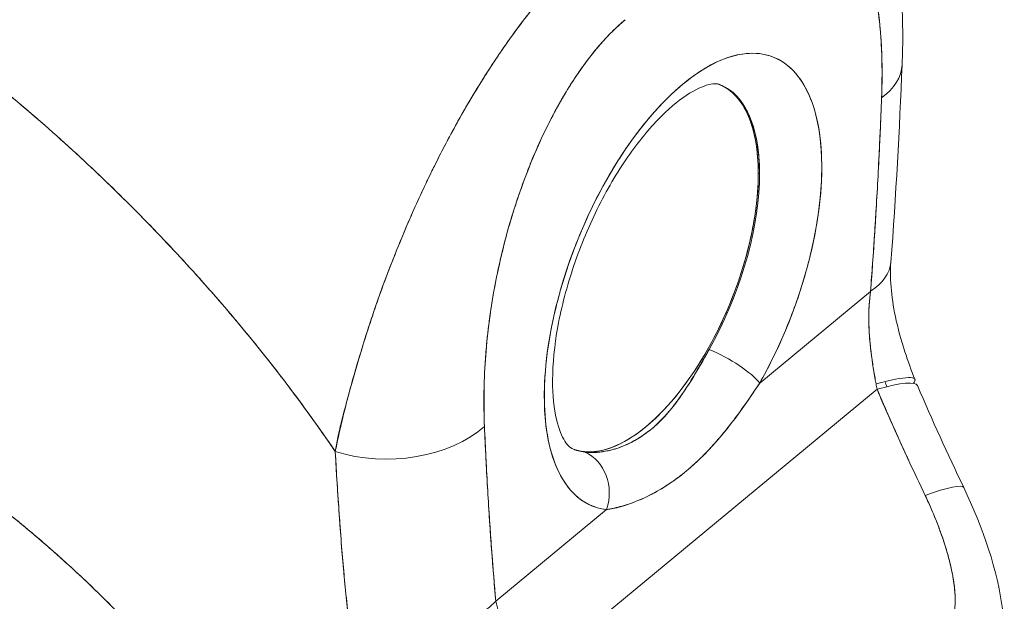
# Model space of a CAD drawing. Header units: inches. Extents: x 14 to 326, y 10 to 205.
# Tile 102 of 107: x 312.858 to 314.219, y 150.001 to 150.804. Entities that reach past the tile are written whole.
import ezdxf

# ---------------------------------------------------------------- set-up
doc = ezdxf.new("R2010")
doc.units = ezdxf.units.IN
doc.header["$LTSCALE"] = 20
doc.header["$MEASUREMENT"] = 0
doc.layers.add('Visible (ANSI)', color=7, linetype='Continuous', lineweight=5)

msp = doc.modelspace()

# ---------------------------------------------------------------- linework, layer by layer
at = {"layer": 'Visible (ANSI)'}
for p, q in [((313.8251, 150.7147), (313.8268, 150.714)), ((313.8807, 150.591), (313.879, 150.5917)), ((313.8791, 150.5918), (313.8808, 150.5911)), ((313.881, 150.3022), (314.0342, 150.4288)), ((314.0342, 150.4288), (313.881, 150.3022)), ((313.5877, 149.9172), (314.0432, 150.2936)), ((314.0432, 150.2936), (313.5877, 149.9172)), ((313.5162, 150.0007), (313.6694, 150.1273)), ((313.6694, 150.1273), (313.5162, 150.0007)), ((313.3013, 150.0986), (313.3013, 150.0984)), ((313.3013, 150.0984), (313.3013, 150.0986))]:
    msp.add_line(p, q, dxfattribs=at)
for centre, major_axis, ratio, start_param, end_param in [((313.775, 150.4423), (-0.1253, -0.31), 0.468323, 1.297749, 6.412219), ((313.9205, 150.7482), (0.1574, -0.0063), 0.537204, 5.694527, 6.283189), ((313.9205, 150.7482), (0.1574, -0.0063), 0.537204, 5.694527, 6.283189), ((313.7251, 150.4624), (0.1017, 0.2516), 0.468323, 4.439342, 6.300711), ((313.7251, 150.4624), (0.1017, 0.2516), 0.468323, 5.42578, 6.308297), ((313.7234, 150.4631), (0.1017, 0.2516), 0.468323, 0, 0.001837), ((313.7234, 150.4631), (0.1017, 0.2516), 0.468323, 5.42578, 6.275948), ((313.7234, 150.4631), (-0.1017, -0.2517), 0.468323, 0.028296, 2.283811), ((313.9052, 150.481), (0.157, -0.012), 0.49617, 5.713457, 6.283181), ((313.9052, 150.481), (0.157, -0.012), 0.49617, 5.713459, 6.283188), ((313.8294, 150.323), (0.0548, -0.031), 0.238266, 0.503176, 2.040921), ((313.8294, 150.323), (-0.0548, 0.031), 0.238266, 3.644769, 5.182514), ((313.9492, 150.2491), (0.1464, 0.058), 0.120363, 6.061237, 7.122281), ((314.1933, 150.3717), (0.0275, 0.2189), 0.70111, 1.98627, 2.021983), ((313.9545, 150.2363), (0.1446, 0.0623), 0.147859, 0.000003, 0.848059), ((313.3715, 150.2944), (0.1573, 0.007), 0.617128, 4.172269, 5.645698), ((313.3715, 150.2944), (-0.1573, -0.007), 0.617128, 1.030676, 2.504106), ((313.3135, 150.2355), (-0.0472, 0), 0.578202, 1.161852, 1.163791), ((313.3135, 150.2355), (0.0472, 0), 0.578202, 4.303445, 4.305383), ((313.7251, 150.4624), (-0.1017, -0.2516), 0.468323, 6.265659, 6.412219), ((313.6178, 150.1482), (0.0072, 0.0626), 0.876213, 4.47423, 6.011978), ((313.6178, 150.1482), (0.0072, 0.0626), 0.876212, 4.474232, 6.011976), ((313.3135, 150.2047), (-0.0472, 0), 0.578202, 1.186378, 1.187251), ((314.021, 150.0897), (0.142, 0.0681), 0.112315, 6.283181, 7.125936), ((314.021, 150.0897), (0.142, 0.0681), 0.112315, 6.283181, 7.125936), ((313.6712, 150.0856), (-0.0602, 0.0728), 0.668099, 4.890806, 4.89093), ((313.3872, 150.0529), (-0.1568, -0.0141), 0.65231, 1.031704, 2.475549)]:
    msp.add_ellipse(centre, major_axis=major_axis, ratio=ratio, start_param=start_param, end_param=end_param, dxfattribs=at)
for points, knots in [([(314.0157, 151.0585), (314.0373, 151.0236), (314.0516, 150.9852), (314.0734, 150.8955), (314.0784, 150.8422), (314.0788, 150.7721), (314.0785, 150.7571), (314.0779, 150.7419)], [0, 0, 0, 0, 0.488877, 0.488877, 1.102199, 1.102199, 1.266683, 1.266683, 1.266683, 1.266683]), ([(314.0495, 150.696), (314.0507, 150.7315), (314.0501, 150.7633), (314.0476, 150.7915), (314.0451, 150.8196), (314.0406, 150.8442), (314.0349, 150.8651), (314.0292, 150.8861), (314.0221, 150.9036), (314.0141, 150.9178), (314.006, 150.9321), (313.997, 150.9432), (313.9873, 150.9515), (313.9777, 150.9598), (313.9673, 150.9652), (313.9566, 150.9682), (313.9458, 150.9712), (313.9347, 150.9717), (313.9233, 150.9699), (313.9119, 150.9682), (313.9003, 150.9643), (313.8888, 150.9585), (313.8772, 150.9527), (313.8657, 150.945), (313.8541, 150.9354)], [0, 0, 0, 0, 0.125, 0.125, 0.125, 0.25, 0.25, 0.25, 0.375, 0.375, 0.375, 0.5, 0.5, 0.5, 0.625, 0.625, 0.625, 0.75, 0.75, 0.75, 0.875, 0.875, 0.875, 1, 1, 1, 1]), ([(314.0495, 150.696), (314.0498, 150.7027), (314.05, 150.7093), (314.0501, 150.7159), (314.0502, 150.7231), (314.0503, 150.7302), (314.0502, 150.7372), (314.0501, 150.745), (314.0499, 150.7526), (314.0496, 150.7602), (314.0493, 150.7685), (314.0488, 150.7766), (314.0482, 150.7846), (314.0474, 150.7935), (314.0465, 150.8022), (314.0455, 150.8107), (314.0447, 150.817), (314.0437, 150.8232), (314.0427, 150.8293), (314.0422, 150.8323), (314.0417, 150.8353), (314.0411, 150.8382), (314.0392, 150.8481), (314.037, 150.8575), (314.0345, 150.8666), (314.0317, 150.8766), (314.0286, 150.8861), (314.025, 150.895), (314.0211, 150.9048), (314.0166, 150.9138), (314.0117, 150.922), (314.0104, 150.9241), (314.0091, 150.9261), (314.0078, 150.9281), (314.0037, 150.9341), (313.9994, 150.9395), (313.9948, 150.9444), (313.9892, 150.9502), (313.9832, 150.9552), (313.9768, 150.9592), (313.9711, 150.9628), (313.965, 150.9656), (313.9587, 150.9676), (313.9534, 150.9692), (313.948, 150.9702), (313.9423, 150.9707), (313.9418, 150.9707), (313.9413, 150.9707), (313.9408, 150.9708), (313.9352, 150.9711), (313.9295, 150.9708), (313.9237, 150.97), (313.9184, 150.9692), (313.913, 150.9679), (313.9075, 150.9662), (313.9025, 150.9646), (313.8975, 150.9626), (313.8924, 150.9602), (313.8878, 150.9581), (313.8831, 150.9556), (313.8784, 150.9528), (313.8742, 150.9502), (313.8699, 150.9474), (313.8657, 150.9444), (313.8618, 150.9416), (313.858, 150.9386), (313.8541, 150.9354)], [0, 0, 0, 0, 0.034588, 0.034588, 0.034588, 0.072613, 0.072613, 0.072613, 0.11445, 0.11445, 0.11445, 0.16066, 0.16066, 0.16066, 0.2119, 0.2119, 0.2119, 0.25, 0.25, 0.25, 0.268909, 0.268909, 0.268909, 0.332309, 0.332309, 0.332309, 0.40259, 0.40259, 0.40259, 0.480099, 0.480099, 0.480099, 0.5, 0.5, 0.5, 0.559815, 0.559815, 0.559815, 0.632197, 0.632197, 0.632197, 0.696757, 0.696757, 0.696757, 0.75, 0.75, 0.75, 0.754844, 0.754844, 0.754844, 0.806927, 0.806927, 0.806927, 0.853712, 0.853712, 0.853712, 0.896031, 0.896031, 0.896031, 0.93419, 0.93419, 0.93419, 0.968796, 0.968796, 0.968796, 1, 1, 1, 1]), ([(313.6566, 150.9113), (313.6508, 150.9067), (313.6443, 150.9011), (313.6374, 150.8949), (313.6317, 150.8896), (313.6256, 150.8839), (313.6195, 150.8778), (313.6177, 150.876), (313.6158, 150.8741), (313.6139, 150.8721), (313.605, 150.8631), (313.596, 150.8533), (313.5866, 150.8425), (313.5835, 150.839), (313.5805, 150.8354), (313.5773, 150.8317), (313.5705, 150.8236), (313.5635, 150.8149), (313.5564, 150.8056), (313.5479, 150.7948), (313.5393, 150.783), (313.5305, 150.7705), (313.5284, 150.7675), (313.5263, 150.7645), (313.5242, 150.7615), (313.5134, 150.7457), (313.5023, 150.7286), (313.4912, 150.7105), (313.4876, 150.7046), (313.4839, 150.6986), (313.4803, 150.6925), (313.4729, 150.68), (313.4656, 150.6672), (313.4584, 150.6539), (313.4541, 150.6462), (313.4499, 150.6384), (313.4458, 150.6304), (313.4409, 150.6211), (313.4361, 150.6116), (313.4313, 150.602), (313.4298, 150.599), (313.4283, 150.596), (313.4269, 150.593), (313.4168, 150.5725), (313.4071, 150.5513), (313.3976, 150.5298), (313.3937, 150.5208), (313.3899, 150.5118), (313.3861, 150.5027), (313.3811, 150.4906), (313.3762, 150.4785), (313.3714, 150.4662), (313.3634, 150.4458), (313.3558, 150.4251), (313.3487, 150.4042), (313.348, 150.4022), (313.3473, 150.4001), (313.3466, 150.398), (313.3437, 150.3894), (313.3408, 150.3808), (313.3381, 150.3722), (313.3353, 150.3633), (313.3325, 150.3545), (313.3299, 150.3458), (313.3245, 150.3279), (313.3195, 150.3106), (313.3149, 150.2941), (313.3148, 150.2937), (313.3147, 150.2933), (313.3146, 150.2929), (313.3101, 150.2768), (313.306, 150.2615), (313.3025, 150.2471), (313.2991, 150.2332), (313.2963, 150.22), (313.2943, 150.2076)], [0, 0, 0, 0, 0.060624, 0.060624, 0.060624, 0.111111, 0.111111, 0.111111, 0.126587, 0.126587, 0.126587, 0.198791, 0.198791, 0.198791, 0.222222, 0.222222, 0.222222, 0.273294, 0.273294, 0.273294, 0.333333, 0.333333, 0.333333, 0.347437, 0.347437, 0.347437, 0.420522, 0.420522, 0.420522, 0.444444, 0.444444, 0.444444, 0.493399, 0.493399, 0.493399, 0.52195, 0.52195, 0.52195, 0.555556, 0.555556, 0.555556, 0.565886, 0.565886, 0.565886, 0.637117, 0.637117, 0.637117, 0.666667, 0.666667, 0.666667, 0.705993, 0.705993, 0.705993, 0.771333, 0.771333, 0.771333, 0.777778, 0.777778, 0.777778, 0.804681, 0.804681, 0.804681, 0.832365, 0.832365, 0.832365, 0.888889, 0.888889, 0.888889, 0.890266, 0.890266, 0.890266, 0.946106, 0.946106, 0.946106, 1, 1, 1, 1]), ([(313.2943, 150.2076), (313.2956, 150.2143), (313.297, 150.221), (313.2985, 150.2279), (313.3002, 150.2355), (313.302, 150.2432), (313.3038, 150.251), (313.3059, 150.2596), (313.3081, 150.2683), (313.3104, 150.2771), (313.3122, 150.2842), (313.3141, 150.2914), (313.3161, 150.2986), (313.3168, 150.3013), (313.3176, 150.304), (313.3183, 150.3067), (313.3214, 150.3176), (313.3246, 150.3287), (313.328, 150.3399), (313.3317, 150.3523), (313.3356, 150.3649), (313.3397, 150.3774), (313.3416, 150.3833), (313.3436, 150.3892), (313.3456, 150.3951), (313.3484, 150.4034), (313.3512, 150.4116), (313.3542, 150.4198), (313.3599, 150.4359), (313.3658, 150.4519), (313.372, 150.4677), (313.3751, 150.4757), (313.3783, 150.4836), (313.3815, 150.4915), (313.3856, 150.5016), (313.3898, 150.5116), (313.3941, 150.5216), (313.4028, 150.5418), (313.4118, 150.5616), (313.421, 150.5809), (313.4215, 150.5818), (313.4219, 150.5827), (313.4223, 150.5836), (313.4315, 150.6028), (313.441, 150.6215), (313.4506, 150.6396), (313.4559, 150.6495), (313.4613, 150.6594), (313.4667, 150.669), (313.4711, 150.6768), (313.4756, 150.6845), (313.4801, 150.6921), (313.4894, 150.7078), (313.4988, 150.723), (313.5083, 150.7376), (313.51, 150.7403), (313.5117, 150.7429), (313.5135, 150.7456), (313.5205, 150.7562), (313.5276, 150.7665), (313.5347, 150.7765), (313.543, 150.788), (313.5512, 150.7991), (313.5595, 150.8097), (313.5601, 150.8105), (313.5607, 150.8112), (313.5614, 150.812), (313.5684, 150.821), (313.5755, 150.8296), (313.5825, 150.8378), (313.5896, 150.8461), (313.5967, 150.854), (313.6037, 150.8616), (313.6056, 150.8636), (313.6075, 150.8655), (313.6094, 150.8675), (313.6139, 150.8723), (313.6185, 150.8769), (313.6231, 150.8813), (313.629, 150.8871), (313.6349, 150.8926), (313.6407, 150.8978), (313.6461, 150.9025), (313.6514, 150.907), (313.6566, 150.9113)], [0, 0, 0, 0, 0.025561, 0.025561, 0.025561, 0.054074, 0.054074, 0.054074, 0.085653, 0.085653, 0.085653, 0.111111, 0.111111, 0.111111, 0.120564, 0.120564, 0.120564, 0.159118, 0.159118, 0.159118, 0.202025, 0.202025, 0.202025, 0.222222, 0.222222, 0.222222, 0.25045, 0.25045, 0.25045, 0.305586, 0.305586, 0.305586, 0.333333, 0.333333, 0.333333, 0.368899, 0.368899, 0.368899, 0.441105, 0.441105, 0.441105, 0.444444, 0.444444, 0.444444, 0.516088, 0.516088, 0.516088, 0.555556, 0.555556, 0.555556, 0.587675, 0.587675, 0.587675, 0.654416, 0.654416, 0.654416, 0.666667, 0.666667, 0.666667, 0.716143, 0.716143, 0.716143, 0.773469, 0.773469, 0.773469, 0.777778, 0.777778, 0.777778, 0.826688, 0.826688, 0.826688, 0.875825, 0.875825, 0.875825, 0.888889, 0.888889, 0.888889, 0.920777, 0.920777, 0.920777, 0.962174, 0.962174, 0.962174, 1, 1, 1, 1]), ([(312.7028, 150.8091), (312.737, 150.7845), (312.77, 150.7595), (312.8017, 150.7342), (312.8334, 150.709), (312.8638, 150.6835), (312.893, 150.658), (312.9221, 150.6324), (312.95, 150.6068), (312.9766, 150.5812), (313.0033, 150.5557), (313.0286, 150.5302), (313.0528, 150.5049), (313.077, 150.4796), (313.1, 150.4544), (313.1218, 150.4296), (313.1436, 150.4048), (313.1642, 150.3803), (313.1838, 150.3562), (313.2033, 150.332), (313.2217, 150.3083), (313.2391, 150.285), (313.2565, 150.2617), (313.2728, 150.2389), (313.2881, 150.2166), (313.2902, 150.2136), (313.2922, 150.2106), (313.2943, 150.2076)], [0, 0, 0, 0, 0.122921, 0.122921, 0.122921, 0.245842, 0.245842, 0.245842, 0.368763, 0.368763, 0.368763, 0.491684, 0.491684, 0.491684, 0.614605, 0.614605, 0.614605, 0.737526, 0.737526, 0.737526, 0.860447, 0.860447, 0.860447, 0.983368, 0.983368, 0.983368, 1, 1, 1, 1]), ([(313.2943, 150.2076), (313.2787, 150.2305), (313.2621, 150.254), (313.2443, 150.2779), (313.2266, 150.3019), (313.2077, 150.3264), (313.1877, 150.3513), (313.1676, 150.3762), (313.1464, 150.4015), (313.1239, 150.4272), (313.1015, 150.4528), (313.0777, 150.4788), (313.0527, 150.5049), (313.0277, 150.5311), (313.0014, 150.5575), (312.9738, 150.5839), (312.9462, 150.6104), (312.9172, 150.6369), (312.8869, 150.6633), (312.8566, 150.6897), (312.8249, 150.716), (312.7918, 150.7421), (312.7632, 150.7647), (312.7335, 150.787), (312.7028, 150.8091)], [0, 0, 0, 0, 0.127116, 0.127116, 0.127116, 0.254233, 0.254233, 0.254233, 0.381349, 0.381349, 0.381349, 0.508466, 0.508466, 0.508466, 0.635582, 0.635582, 0.635582, 0.762699, 0.762699, 0.762699, 0.889815, 0.889815, 0.889815, 1, 1, 1, 1]), ([(313.6952, 150.8041), (313.6836, 150.7946), (313.6721, 150.7832), (313.6605, 150.7699), (313.649, 150.7566), (313.6374, 150.7414), (313.626, 150.7243), (313.6147, 150.7072), (313.6035, 150.6883), (313.5928, 150.6676), (313.5821, 150.6468), (313.5717, 150.6243), (313.5621, 150.6001), (313.5524, 150.5758), (313.5434, 150.5498), (313.5354, 150.5223), (313.5274, 150.4948), (313.5204, 150.4657), (313.5147, 150.4353), (313.5091, 150.4049), (313.5047, 150.3731), (313.5022, 150.3408), (313.4998, 150.3086), (313.4993, 150.2758), (313.5005, 150.2423)], [0, 0, 0, 0, 0.125, 0.125, 0.125, 0.25, 0.25, 0.25, 0.375, 0.375, 0.375, 0.5, 0.5, 0.5, 0.625, 0.625, 0.625, 0.75, 0.75, 0.75, 0.875, 0.875, 0.875, 1, 1, 1, 1]), ([(313.6952, 150.8041), (313.6915, 150.801), (313.6878, 150.7978), (313.6841, 150.7944), (313.68, 150.7906), (313.676, 150.7866), (313.6719, 150.7824), (313.6675, 150.7778), (313.6631, 150.7729), (313.6587, 150.7678), (313.6539, 150.7622), (313.6491, 150.7562), (313.6444, 150.7501), (313.6392, 150.7433), (313.6341, 150.7362), (313.6291, 150.7288), (313.6236, 150.7207), (313.6182, 150.7123), (313.6129, 150.7036), (313.6109, 150.7003), (313.609, 150.6969), (313.607, 150.6936), (313.6033, 150.6871), (313.5996, 150.6805), (313.596, 150.6737), (313.5899, 150.6623), (313.5841, 150.6505), (313.5786, 150.6385), (313.5724, 150.6251), (313.5665, 150.6114), (313.5611, 150.5975), (313.5551, 150.5823), (313.5495, 150.5668), (313.5444, 150.5513), (313.5435, 150.5486), (313.5426, 150.5458), (313.5417, 150.543), (313.5376, 150.5301), (313.5338, 150.5171), (313.5303, 150.5041), (313.5265, 150.4896), (313.523, 150.4751), (313.5199, 150.4607), (313.517, 150.4477), (313.5145, 150.4347), (313.5123, 150.4218), (313.5103, 150.4101), (313.5086, 150.3985), (313.5071, 150.387), (313.5071, 150.3869), (313.507, 150.3867), (313.507, 150.3866), (313.5057, 150.3763), (313.5045, 150.366), (313.5035, 150.3558), (313.5026, 150.3464), (313.5019, 150.3371), (313.5013, 150.3278), (313.5008, 150.3194), (313.5004, 150.311), (313.5001, 150.3028), (313.4999, 150.2952), (313.4997, 150.2877), (313.4997, 150.2803), (313.4997, 150.2735), (313.4997, 150.2668), (313.4999, 150.2601), (313.5, 150.2541), (313.5002, 150.2482), (313.5005, 150.2423)], [0, 0, 0, 0, 0.029834, 0.029834, 0.029834, 0.0628, 0.0628, 0.0628, 0.098961, 0.098961, 0.098961, 0.138922, 0.138922, 0.138922, 0.182924, 0.182924, 0.182924, 0.2315, 0.2315, 0.2315, 0.25, 0.25, 0.25, 0.285426, 0.285426, 0.285426, 0.34571, 0.34571, 0.34571, 0.413032, 0.413032, 0.413032, 0.486895, 0.486895, 0.486895, 0.5, 0.5, 0.5, 0.561624, 0.561624, 0.561624, 0.630381, 0.630381, 0.630381, 0.692757, 0.692757, 0.692757, 0.749381, 0.749381, 0.749381, 0.75, 0.75, 0.75, 0.800969, 0.800969, 0.800969, 0.848199, 0.848199, 0.848199, 0.891486, 0.891486, 0.891486, 0.931106, 0.931106, 0.931106, 0.967268, 0.967268, 0.967268, 1, 1, 1, 1]), ([(313.6694, 150.1273), (313.6576, 150.1287), (313.6468, 150.1325), (313.6371, 150.1389), (313.6273, 150.1453), (313.6185, 150.1543), (313.6111, 150.1655), (313.6036, 150.1768), (313.5976, 150.1903), (313.5931, 150.2058), (313.5886, 150.2213), (313.5856, 150.2387), (313.5842, 150.2577), (313.5828, 150.2767), (313.583, 150.2972), (313.5847, 150.3187), (313.5864, 150.3403), (313.5898, 150.3628), (313.5946, 150.3858), (313.5994, 150.4089), (313.6057, 150.4324), (313.6133, 150.4558), (313.621, 150.4791), (313.63, 150.5024), (313.6401, 150.525), (313.6502, 150.5476), (313.6614, 150.5695), (313.6735, 150.5902), (313.6856, 150.6108), (313.6985, 150.6303), (313.7119, 150.648), (313.7254, 150.6658), (313.7393, 150.6818), (313.7535, 150.6957), (313.7676, 150.7097), (313.7819, 150.7215), (313.796, 150.7309), (313.8102, 150.7404), (313.8242, 150.7474), (313.8376, 150.7519), (313.851, 150.7564), (313.864, 150.7583), (313.8761, 150.7576), (313.8882, 150.7569), (313.8994, 150.7536), (313.9096, 150.7477), (313.9197, 150.7419), (313.9287, 150.7335), (313.9364, 150.7228), (313.9441, 150.7121), (313.9504, 150.699), (313.9553, 150.684), (313.9601, 150.669), (313.9635, 150.6519), (313.9653, 150.6333), (313.967, 150.6147), (313.9673, 150.5944), (313.9659, 150.5732), (313.9645, 150.5519), (313.9615, 150.5295), (313.9571, 150.5066), (313.9526, 150.4837), (313.9466, 150.4603), (313.9393, 150.4368), (313.9319, 150.4133), (313.9231, 150.3898), (313.9133, 150.3673), (313.9036, 150.3447), (313.8929, 150.3231), (313.881, 150.3022)], [0, 0, 0, 0, 0.043478, 0.043478, 0.043478, 0.086957, 0.086957, 0.086957, 0.130435, 0.130435, 0.130435, 0.173913, 0.173913, 0.173913, 0.217391, 0.217391, 0.217391, 0.26087, 0.26087, 0.26087, 0.304348, 0.304348, 0.304348, 0.347826, 0.347826, 0.347826, 0.391304, 0.391304, 0.391304, 0.434783, 0.434783, 0.434783, 0.478261, 0.478261, 0.478261, 0.521739, 0.521739, 0.521739, 0.565217, 0.565217, 0.565217, 0.608696, 0.608696, 0.608696, 0.652174, 0.652174, 0.652174, 0.695652, 0.695652, 0.695652, 0.73913, 0.73913, 0.73913, 0.782609, 0.782609, 0.782609, 0.826087, 0.826087, 0.826087, 0.869565, 0.869565, 0.869565, 0.913043, 0.913043, 0.913043, 0.956522, 0.956522, 0.956522, 1, 1, 1, 1]), ([(313.8247, 150.7148), (313.8226, 150.7156), (313.819, 150.7165), (313.803, 150.7125), (313.7921, 150.7079), (313.7675, 150.6915), (313.754, 150.6801), (313.7255, 150.6505), (313.7104, 150.6318), (313.681, 150.5885), (313.6667, 150.5636), (313.641, 150.5105), (313.6297, 150.4821), (313.6115, 150.4254), (313.6046, 150.3971), (313.5961, 150.3443), (313.5943, 150.3198), (313.5952, 150.2779), (313.5977, 150.2603), (313.6048, 150.2341), (313.6092, 150.2251), (313.6169, 150.2141), (313.6195, 150.2126), (313.6214, 150.2117)], [0.876204, 0.876204, 0.876204, 0.876204, 1.186859, 1.186859, 1.460024, 1.460024, 1.720742, 1.720742, 1.998102, 1.998102, 2.288529, 2.288529, 2.585148, 2.585148, 2.881611, 2.881611, 3.17132, 3.17132, 3.44664, 3.44664, 3.705091, 3.705091, 3.982745, 3.982745, 3.982745, 3.982745]), ([(313.8259, 150.7143), (313.8329, 150.7113), (313.8393, 150.7071), (313.8451, 150.7015), (313.8524, 150.6945), (313.8586, 150.6856), (313.8637, 150.6747), (313.8687, 150.6639), (313.8726, 150.6512), (313.8752, 150.6373), (313.8777, 150.6234), (313.879, 150.6083), (313.879, 150.5917)], [0.7289667, 0.7289667, 0.7289667, 0.7289667, 0.7857143, 0.7857143, 0.7857143, 0.8571429, 0.8571429, 0.8571429, 0.9285714, 0.9285714, 0.9285714, 1, 1, 1, 1]), ([(314.0342, 150.4288), (314.0365, 150.4576), (314.0385, 150.4867), (314.0403, 150.5161), (314.0422, 150.5455), (314.0439, 150.5752), (314.0454, 150.6052), (314.047, 150.6352), (314.0483, 150.6654), (314.0495, 150.696)], [0, 0, 0, 0, 0.333333, 0.333333, 0.333333, 0.666667, 0.666667, 0.666667, 1, 1, 1, 1]), ([(314.0342, 150.4288), (314.0362, 150.4548), (314.0381, 150.4807), (314.0397, 150.5065), (314.0418, 150.5379), (314.0436, 150.569), (314.0452, 150.6001), (314.0468, 150.6322), (314.0483, 150.6642), (314.0495, 150.696)], [0, 0, 0, 0, 0.288491, 0.288491, 0.288491, 0.638459, 0.638459, 0.638459, 1, 1, 1, 1]), ([(313.879, 150.5917), (313.879, 150.5751), (313.8778, 150.5579), (313.8752, 150.5398), (313.8727, 150.5216), (313.8688, 150.5025), (313.8638, 150.4834), (313.8588, 150.4642), (313.8526, 150.4449), (313.8453, 150.426), (313.8381, 150.407), (313.8298, 150.3883), (313.8207, 150.3705), (313.8116, 150.3526), (313.8017, 150.3355), (313.7912, 150.3196), (313.7807, 150.3037), (313.7696, 150.2891), (313.7583, 150.276), (313.7469, 150.2629), (313.7352, 150.2514), (313.7236, 150.2418), (313.7119, 150.2321), (313.7003, 150.2244), (313.6889, 150.2187), (313.6775, 150.213), (313.6665, 150.2094), (313.656, 150.2079), (313.6455, 150.2064), (313.6355, 150.2071), (313.6264, 150.2099), (313.6251, 150.2103), (313.6238, 150.2108), (313.6226, 150.2113)], [0, 0, 0, 0, 0.0714286, 0.0714286, 0.0714286, 0.1428571, 0.1428571, 0.1428571, 0.2142857, 0.2142857, 0.2142857, 0.2857143, 0.2857143, 0.2857143, 0.3571429, 0.3571429, 0.3571429, 0.4285714, 0.4285714, 0.4285714, 0.5, 0.5, 0.5, 0.5714286, 0.5714286, 0.5714286, 0.6428571, 0.6428571, 0.6428571, 0.7142857, 0.7142857, 0.7142857, 0.7243675, 0.7243675, 0.7243675, 0.7243675]), ([(314.0623, 150.4689), (314.0615, 150.4591), (314.0615, 150.4474), (314.0636, 150.422), (314.0656, 150.4081), (314.0719, 150.3781), (314.0764, 150.3616), (314.0859, 150.3325), (314.0906, 150.3197), (314.0956, 150.3071)], [0, 0, 0, 0, 0.1399563, 0.1399563, 0.2831801, 0.2831801, 0.4446114, 0.4446114, 0.574493, 0.574493, 0.574493, 0.574493]), ([(314.0418, 150.301), (314.039, 150.3157), (314.0367, 150.3306), (314.0349, 150.3454), (314.0331, 150.3601), (314.032, 150.3748), (314.0318, 150.3889), (314.0317, 150.4029), (314.0325, 150.4163), (314.0342, 150.4288)], [0, 0, 0, 0, 0.333333, 0.333333, 0.333333, 0.666667, 0.666667, 0.666667, 1, 1, 1, 1]), ([(314.0418, 150.301), (314.0414, 150.3035), (314.0409, 150.3061), (314.0405, 150.3087), (314.0399, 150.3118), (314.0394, 150.315), (314.0388, 150.3182), (314.0383, 150.3217), (314.0377, 150.3251), (314.0372, 150.3286), (314.0366, 150.3324), (314.0361, 150.3362), (314.0356, 150.3401), (314.035, 150.3443), (314.0345, 150.3486), (314.034, 150.3529), (314.0335, 150.3577), (314.0331, 150.3626), (314.0327, 150.3674), (314.0323, 150.3728), (314.0321, 150.3782), (314.0319, 150.3836), (314.0318, 150.3897), (314.0318, 150.3957), (314.0319, 150.4016), (314.0321, 150.4083), (314.0326, 150.4148), (314.0333, 150.4212), (314.0336, 150.4238), (314.0339, 150.4263), (314.0342, 150.4288)], [0, 0, 0, 0, 0.060949, 0.060949, 0.060949, 0.135639, 0.135639, 0.135639, 0.215708, 0.215708, 0.215708, 0.303486, 0.303486, 0.303486, 0.401292, 0.401292, 0.401292, 0.511372, 0.511372, 0.511372, 0.635855, 0.635855, 0.635855, 0.776826, 0.776826, 0.776826, 0.936006, 0.936006, 0.936006, 1, 1, 1, 1]), ([(313.6394, 150.2068), (313.6408, 150.2067), (313.6422, 150.2065), (313.6437, 150.2064), (313.6493, 150.2061), (313.6554, 150.2063), (313.6617, 150.2071), (313.6687, 150.208), (313.6759, 150.2095), (313.6833, 150.2119), (313.691, 150.2143), (313.6987, 150.2176), (313.7063, 150.2217), (313.7123, 150.2249), (313.7182, 150.2287), (313.7239, 150.2329), (313.7256, 150.2341), (313.7273, 150.2353), (313.7289, 150.2366), (313.7297, 150.2372), (313.7304, 150.2379), (313.7312, 150.2385), (313.7375, 150.2437), (313.7437, 150.2496), (313.7497, 150.2561), (313.756, 150.263), (313.7621, 150.2705), (313.768, 150.2787), (313.7735, 150.2862), (313.7789, 150.2943), (313.7842, 150.3027), (313.7889, 150.3102), (313.7936, 150.3181), (313.7983, 150.3263), (313.8008, 150.3306), (313.8033, 150.335), (313.8059, 150.3394), (313.8074, 150.3421), (313.809, 150.3449), (313.8105, 150.3477), (313.8107, 150.348), (313.8109, 150.3484), (313.8112, 150.3487)], [0, 0, 0, 0, 0.026731, 0.026731, 0.026731, 0.131047, 0.131047, 0.131047, 0.24653, 0.24653, 0.24653, 0.366857, 0.366857, 0.366857, 0.460404, 0.460404, 0.460404, 0.48757, 0.48757, 0.48757, 0.5, 0.5, 0.5, 0.605726, 0.605726, 0.605726, 0.718306, 0.718306, 0.718306, 0.822579, 0.822579, 0.822579, 0.916011, 0.916011, 0.916011, 0.965684, 0.965684, 0.965684, 0.996073, 0.996073, 0.996073, 1, 1, 1, 1]), ([(313.6397, 150.2067), (313.6482, 150.2057), (313.6573, 150.206), (313.6675, 150.2079), (313.6778, 150.2098), (313.6891, 150.2133), (313.7, 150.2185), (313.7108, 150.2237), (313.7212, 150.2304), (313.7312, 150.2386), (313.7411, 150.2468), (313.7506, 150.2566), (313.7598, 150.268), (313.769, 150.2794), (313.7779, 150.2926), (313.7865, 150.3063), (313.7951, 150.3199), (313.8034, 150.3341), (313.8112, 150.3487)], [0.001782, 0.001782, 0.001782, 0.001782, 0.1666667, 0.1666667, 0.1666667, 0.3333333, 0.3333333, 0.3333333, 0.5, 0.5, 0.5, 0.6666667, 0.6666667, 0.6666667, 0.8333333, 0.8333333, 0.8333333, 1, 1, 1, 1]), ([(313.881, 150.3022), (313.8694, 150.2845), (313.8575, 150.2673), (313.8445, 150.2502), (313.8314, 150.2332), (313.8172, 150.2163), (313.8023, 150.2014), (313.7875, 150.1866), (313.772, 150.1738), (313.7562, 150.1632), (313.7403, 150.1527), (313.7241, 150.1444), (313.7094, 150.1385), (313.6946, 150.1325), (313.6812, 150.1289), (313.6694, 150.1273)], [0, 0, 0, 0, 0.2, 0.2, 0.2, 0.4, 0.4, 0.4, 0.6, 0.6, 0.6, 0.8, 0.8, 0.8, 1, 1, 1, 1]), ([(313.881, 150.3022), (313.8808, 150.3018), (313.8805, 150.3014), (313.8803, 150.3011), (313.8752, 150.2936), (313.8701, 150.2861), (313.8649, 150.2786), (313.8591, 150.2702), (313.8531, 150.2617), (313.8468, 150.2534), (313.8461, 150.2523), (313.8453, 150.2512), (313.8444, 150.2502), (313.8385, 150.2424), (313.8324, 150.2346), (313.826, 150.2271), (313.8184, 150.2182), (313.8105, 150.2096), (313.8025, 150.2016), (313.8024, 150.2015), (313.8023, 150.2014), (313.8022, 150.2013), (313.7938, 150.193), (313.7853, 150.1853), (313.7767, 150.1783), (313.7699, 150.1729), (313.763, 150.1678), (313.7561, 150.1632), (313.7539, 150.1617), (313.7516, 150.1602), (313.7494, 150.1588), (313.7402, 150.153), (313.7309, 150.148), (313.7219, 150.1438), (313.7177, 150.1419), (313.7135, 150.1401), (313.7094, 150.1385), (313.7049, 150.1367), (313.7005, 150.1352), (313.6963, 150.1339), (313.6886, 150.1315), (313.6814, 150.1297), (313.6747, 150.1283), (313.6729, 150.128), (313.6711, 150.1276), (313.6694, 150.1273)], [0, 0, 0, 0, 0.004325, 0.004325, 0.004325, 0.090849, 0.090849, 0.090849, 0.187661, 0.187661, 0.187661, 0.2, 0.2, 0.2, 0.290523, 0.290523, 0.290523, 0.398627, 0.398627, 0.398627, 0.4, 0.4, 0.4, 0.512246, 0.512246, 0.512246, 0.6, 0.6, 0.6, 0.628359, 0.628359, 0.628359, 0.744718, 0.744718, 0.744718, 0.8, 0.8, 0.8, 0.860782, 0.860782, 0.860782, 0.970989, 0.970989, 0.970989, 1, 1, 1, 1]), ([(314.1098, 150.1469), (314.1023, 150.1626), (314.0948, 150.1784), (314.0873, 150.1945), (314.0864, 150.1966), (314.0854, 150.1987), (314.0845, 150.2007), (314.078, 150.2148), (314.0716, 150.229), (314.0652, 150.2434), (314.0637, 150.2466), (314.0623, 150.2499), (314.0609, 150.2531), (314.055, 150.2664), (314.0491, 150.28), (314.0432, 150.2936)], [0, 0, 0, 0, 0.333333, 0.333333, 0.333333, 0.376093, 0.376093, 0.376093, 0.666667, 0.666667, 0.666667, 0.731304, 0.731304, 0.731304, 1, 1, 1, 1]), ([(314.1098, 150.1469), (314.1023, 150.1626), (314.0948, 150.1784), (314.0873, 150.1945), (314.0799, 150.2106), (314.0725, 150.2269), (314.0652, 150.2434), (314.0578, 150.2599), (314.0505, 150.2766), (314.0432, 150.2936)], [0, 0, 0, 0, 0.333333, 0.333333, 0.333333, 0.666667, 0.666667, 0.666667, 1, 1, 1, 1]), ([(313.5005, 150.2423), (313.5017, 150.2137), (313.5031, 150.1858), (313.5047, 150.1584), (313.5063, 150.1309), (313.508, 150.1041), (313.5099, 150.0778), (313.5119, 150.0515), (313.5139, 150.0258), (313.5162, 150.0007)], [0, 0, 0, 0, 0.333333, 0.333333, 0.333333, 0.666667, 0.666667, 0.666667, 1, 1, 1, 1]), ([(313.5005, 150.2423), (313.5018, 150.2126), (313.5033, 150.183), (313.505, 150.1537), (313.5066, 150.1253), (313.5085, 150.0972), (313.5106, 150.0692), (313.5123, 150.0462), (313.5142, 150.0234), (313.5162, 150.0007)], [0, 0, 0, 0, 0.361662, 0.361662, 0.361662, 0.711598, 0.711598, 0.711598, 1, 1, 1, 1]), ([(313.2442, 149.6476), (313.239, 149.6577), (313.2335, 149.668), (313.2276, 149.6785), (313.2217, 149.6891), (313.2154, 149.6999), (313.2088, 149.7109), (313.2022, 149.7219), (313.1952, 149.7332), (313.1878, 149.7446), (313.1804, 149.7561), (313.1726, 149.7678), (313.1644, 149.7797), (313.1562, 149.7916), (313.1476, 149.8036), (313.1386, 149.8159), (313.1295, 149.8281), (313.1201, 149.8405), (313.1102, 149.853), (313.1004, 149.8656), (313.0901, 149.8783), (313.0793, 149.8911), (313.0686, 149.9039), (313.0574, 149.9168), (313.0458, 149.9297), (313.0342, 149.9427), (313.0221, 149.9558), (313.0096, 149.9689), (312.9971, 149.982), (312.9841, 149.9951), (312.9707, 150.0083), (312.9573, 150.0214), (312.9434, 150.0346), (312.9291, 150.0477), (312.9148, 150.0608), (312.9, 150.0739), (312.8848, 150.0869), (312.8695, 150.0999), (312.8539, 150.1128), (312.8378, 150.1256), (312.8217, 150.1384), (312.8051, 150.151), (312.7881, 150.1635), (312.7712, 150.176), (312.7538, 150.1883), (312.7359, 150.2004), (312.7259, 150.2072), (312.7158, 150.2139), (312.7055, 150.2205)], [0, 0, 0, 0, 0.06426, 0.06426, 0.06426, 0.128523, 0.128523, 0.128523, 0.192785, 0.192785, 0.192785, 0.257047, 0.257047, 0.257047, 0.321309, 0.321309, 0.321309, 0.385571, 0.385571, 0.385571, 0.449834, 0.449834, 0.449834, 0.514096, 0.514096, 0.514096, 0.578358, 0.578358, 0.578358, 0.64262, 0.64262, 0.64262, 0.706882, 0.706882, 0.706882, 0.771145, 0.771145, 0.771145, 0.835407, 0.835407, 0.835407, 0.899669, 0.899669, 0.899669, 0.963931, 0.963931, 0.963931, 1, 1, 1, 1]), ([(312.7055, 150.2205), (312.7411, 150.1975), (312.7751, 150.1736), (312.8075, 150.1491), (312.8399, 150.1245), (312.8706, 150.0994), (312.8996, 150.074), (312.9287, 150.0486), (312.956, 150.023), (312.9816, 149.9974), (313.0072, 149.9719), (313.0312, 149.9464), (313.0534, 149.9212), (313.0756, 149.896), (313.0962, 149.8712), (313.1151, 149.8468), (313.134, 149.8225), (313.1513, 149.7988), (313.1671, 149.7758), (313.1829, 149.7527), (313.1971, 149.7305), (313.2099, 149.709), (313.2227, 149.6877), (313.2341, 149.6671), (313.2442, 149.6476)], [0, 0, 0, 0, 0.125007, 0.125007, 0.125007, 0.250015, 0.250015, 0.250015, 0.375022, 0.375022, 0.375022, 0.50003, 0.50003, 0.50003, 0.625037, 0.625037, 0.625037, 0.750045, 0.750045, 0.750045, 0.875052, 0.875052, 0.875052, 1, 1, 1, 1]), ([(313.2943, 150.2076), (313.2951, 150.191), (313.2961, 150.174), (313.2973, 150.1566), (313.2979, 150.1471), (313.2986, 150.1375), (313.2992, 150.1278), (313.2993, 150.1264), (313.2994, 150.1251), (313.2995, 150.1238), (313.2999, 150.1189), (313.3002, 150.114), (313.3006, 150.109), (313.3016, 150.0942), (313.3027, 150.0793), (313.304, 150.0642), (313.3046, 150.0575), (313.3052, 150.0508), (313.3058, 150.044), (313.3059, 150.0424), (313.3061, 150.0407), (313.3062, 150.039), (313.3068, 150.033), (313.3074, 150.027), (313.308, 150.0209), (313.3094, 150.0069), (313.3109, 149.9929), (313.3124, 149.9788), (313.3128, 149.9743), (313.3133, 149.9699), (313.3138, 149.9654), (313.314, 149.9629), (313.3143, 149.9604), (313.3145, 149.9578)], [0, 0, 0, 0, 0.215172, 0.215172, 0.215172, 0.333333, 0.333333, 0.333333, 0.349511, 0.349511, 0.349511, 0.409038, 0.409038, 0.409038, 0.587512, 0.587512, 0.587512, 0.666667, 0.666667, 0.666667, 0.686219, 0.686219, 0.686219, 0.756792, 0.756792, 0.756792, 0.91937, 0.91937, 0.91937, 0.970836, 0.970836, 0.970836, 1, 1, 1, 1]), ([(313.3145, 149.9578), (313.3119, 149.9811), (313.3094, 150.0049), (313.3071, 150.0291), (313.3069, 150.0319), (313.3066, 150.0347), (313.3064, 150.0375), (313.304, 150.0633), (313.3019, 150.0896), (313.3, 150.1164), (313.2999, 150.1179), (313.2998, 150.1193), (313.2997, 150.1208), (313.2977, 150.1491), (313.2959, 150.1781), (313.2943, 150.2076)], [0, 0, 0, 0, 0.298748, 0.298748, 0.298748, 0.333333, 0.333333, 0.333333, 0.649666, 0.649666, 0.649666, 0.666667, 0.666667, 0.666667, 1, 1, 1, 1]), ([(314.1322, 149.9488), (314.1335, 149.9498), (314.1347, 149.951), (314.1359, 149.9523), (314.1371, 149.9536), (314.1383, 149.955), (314.1394, 149.9566), (314.1406, 149.9582), (314.1417, 149.96), (314.1427, 149.9619), (314.1438, 149.9639), (314.1448, 149.966), (314.1457, 149.9683), (314.1466, 149.9707), (314.1475, 149.9732), (314.1482, 149.9759), (314.1487, 149.9781), (314.1492, 149.9803), (314.1497, 149.9827), (314.1498, 149.9834), (314.1499, 149.9842), (314.1501, 149.985), (314.1506, 149.9884), (314.1509, 149.992), (314.1511, 149.9957), (314.1513, 149.9998), (314.1513, 150.004), (314.1511, 150.0083), (314.1509, 150.013), (314.1505, 150.0178), (314.1499, 150.0228), (314.1495, 150.0259), (314.149, 150.029), (314.1485, 150.0322), (314.1481, 150.0346), (314.1477, 150.037), (314.1472, 150.0394), (314.146, 150.0457), (314.1445, 150.052), (314.1428, 150.0584), (314.141, 150.0656), (314.1389, 150.0728), (314.1365, 150.0801), (314.134, 150.088), (314.1312, 150.096), (314.1282, 150.1039), (314.1252, 150.1118), (314.122, 150.1196), (314.1187, 150.1274), (314.1158, 150.134), (314.1128, 150.1405), (314.1098, 150.1469)], [0, 0, 0, 0, 0.036619, 0.036619, 0.036619, 0.07542, 0.07542, 0.07542, 0.116832, 0.116832, 0.116832, 0.161518, 0.161518, 0.161518, 0.2101, 0.2101, 0.2101, 0.25, 0.25, 0.25, 0.263174, 0.263174, 0.263174, 0.321517, 0.321517, 0.321517, 0.385689, 0.385689, 0.385689, 0.455959, 0.455959, 0.455959, 0.5, 0.5, 0.5, 0.532725, 0.532725, 0.532725, 0.617421, 0.617421, 0.617421, 0.711301, 0.711301, 0.711301, 0.813465, 0.813465, 0.813465, 0.914177, 0.914177, 0.914177, 1, 1, 1, 1]), ([(314.1322, 149.9488), (314.1363, 149.9521), (314.1398, 149.9564), (314.1427, 149.9618), (314.1456, 149.9672), (314.1479, 149.9737), (314.1494, 149.9812), (314.1508, 149.9887), (314.1514, 149.9971), (314.1511, 150.0063), (314.1509, 150.0155), (314.1497, 150.0255), (314.1478, 150.036), (314.1459, 150.0466), (314.1432, 150.0578), (314.1397, 150.0696), (314.1363, 150.0814), (314.1321, 150.0937), (314.1271, 150.1066), (314.1222, 150.1195), (314.1164, 150.1329), (314.1098, 150.1469)], [0, 0, 0, 0, 0.142857, 0.142857, 0.142857, 0.285714, 0.285714, 0.285714, 0.428571, 0.428571, 0.428571, 0.571429, 0.571429, 0.571429, 0.714286, 0.714286, 0.714286, 0.857143, 0.857143, 0.857143, 1, 1, 1, 1]), ([(314.163, 150.1578), (314.1894, 150.1027), (314.2101, 150.0441), (314.2181, 149.9787), (314.2187, 149.9727), (314.2191, 149.9667)], [0, 0, 0, 0, 0.5839646, 0.5839646, 0.6428117, 0.6428117, 0.6428117, 0.6428117]), ([(313.5162, 150.0007), (313.518, 149.9912), (313.5217, 149.9815), (313.5272, 149.9718), (313.5327, 149.9622), (313.54, 149.9527), (313.5492, 149.944), (313.5583, 149.9352), (313.5691, 149.9273), (313.5814, 149.9205)], [0, 0, 0, 0, 0.333333, 0.333333, 0.333333, 0.666667, 0.666667, 0.666667, 1, 1, 1, 1])]:
    msp.add_open_spline(points, degree=3, knots=knots, dxfattribs=at)
for points in [[(314.0779, 150.7419), (314.0743, 150.6521), (314.0693, 150.5612), (314.0623, 150.4689)], [(313.8242, 150.715), (313.8245, 150.7149), (313.8248, 150.7148), (313.8251, 150.7146)], [(314.0541, 150.3042), (314.055, 150.3019), (314.0559, 150.2995), (314.0568, 150.2972)], [(314.0991, 150.2986), (314.1194, 150.2514), (314.1406, 150.2044), (314.163, 150.1578)], [(313.3046, 150.2557), (313.3047, 150.2557), (313.3049, 150.2557), (313.305, 150.2556)], [(313.6217, 150.2116), (313.6214, 150.2117), (313.6211, 150.2118), (313.6208, 150.212)], [(313.2971, 150.1594), (313.2971, 150.1594), (313.2971, 150.1594), (313.2971, 150.1594)]]:
    msp.add_open_spline(points, degree=3, dxfattribs=at)

doc.saveas('drawing.dxf')
